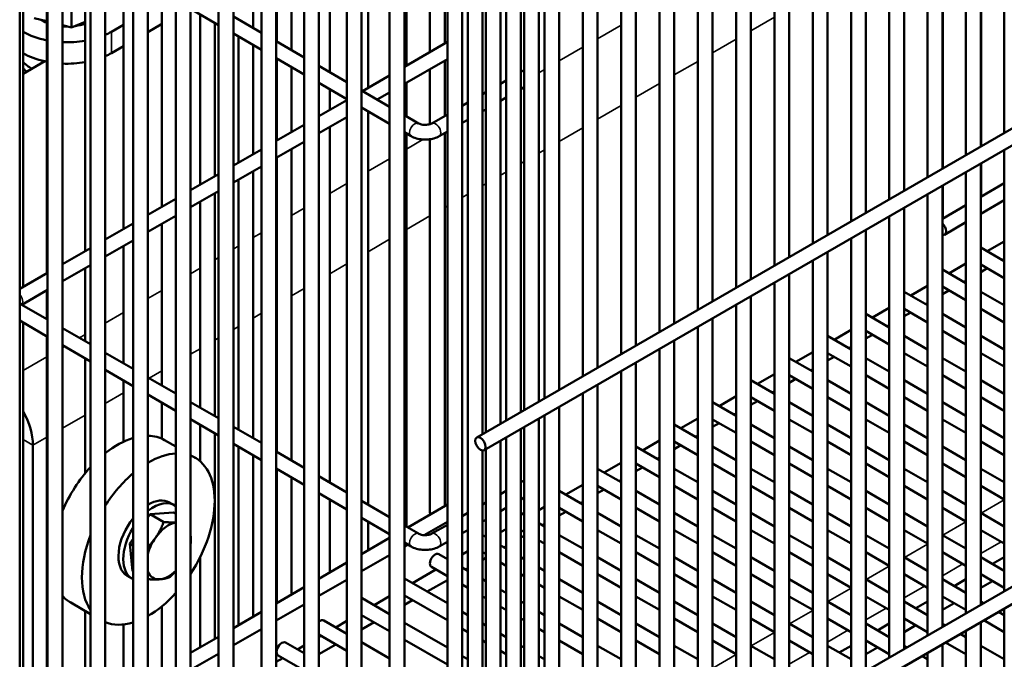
# Model space of a CAD drawing. Header units: inches. Extents: x 1 to 271, y 5 to 171.
# Tile 204 of 256: x 229.85 to 237.72, y 59.48 to 64.59. Entities that reach past the tile are written whole.
import ezdxf

# ---------------------------------------------------------------- set-up
doc = ezdxf.new("R2010")
doc.units = ezdxf.units.IN
doc.header["$LTSCALE"] = 8
doc.header["$MEASUREMENT"] = 0
doc.layers.add('Visible (ANSI)', color=7, linetype='Continuous', lineweight=50)
doc.layers.add('Visible Narrow (ANSI)', color=7, linetype='Continuous', lineweight=35)

msp = doc.modelspace()

# ---------------------------------------------------------------- linework, layer by layer
at = {"layer": 'Visible (ANSI)'}
for p, q in [((229.8478, 74.8603), (229.8478, 58.45)), ((230.0713, 74.6631), (230.0713, 58.2528)), ((230.1894, 74.6631), (230.1894, 58.2528)), ((230.4128, 74.4659), (230.4128, 58.0556)), ((230.5309, 74.4659), (230.5309, 58.0556)), ((230.7543, 74.2687), (230.7543, 57.8585)), ((230.8724, 74.2687), (230.8724, 57.8585)), ((231.0959, 74.0716), (231.0959, 57.6613)), ((231.214, 74.0716), (231.214, 57.6613)), ((231.4374, 73.8744), (231.4374, 57.4641)), ((231.5555, 73.8744), (231.5555, 57.4641)), ((231.7789, 73.6772), (231.7789, 57.2669)), ((231.897, 73.6772), (231.897, 57.2669)), ((232.1204, 73.48), (232.1204, 57.0697)), ((232.2386, 73.48), (232.2386, 57.0697)), ((232.462, 73.2828), (232.462, 56.8725)), ((232.5801, 73.2828), (232.5801, 56.8725)), ((233.4282, 73.2346), (233.4282, 56.6475)), ((233.2653, 73.0923), (233.2653, 56.682)), ((260.4402, 73.1449), (233.4995, 57.5907)), ((232.8035, 73.0856), (232.8035, 56.6753)), ((232.9216, 73.0856), (232.9216, 56.6753)), ((260.4668, 73.0239), (233.5586, 57.4884)), ((248.3133, 69.8081), (233.4995, 61.2553)), ((248.4116, 69.7284), (233.5586, 61.153)), ((237.7154, 67.2175), (237.7154, 63.6893)), ((232.6317, 64.0492), (232.6317, 67.1395)), ((237.4092, 67.0407), (237.4092, 63.5125)), ((237.5273, 67.1089), (237.5273, 63.5807)), ((232.3255, 64.1739), (232.3255, 67.0148)), ((232.9379, 64.226), (232.9379, 66.9627)), ((233.1261, 64.3346), (233.1261, 66.9165)), ((237.2211, 66.9321), (237.2211, 63.4039)), ((232.0193, 64.3507), (232.0193, 66.838)), ((237.103, 66.8639), (237.103, 63.3357)), ((231.9012, 64.4189), (231.9012, 66.7698)), ((236.9149, 66.7553), (236.9149, 63.2271)), ((231.713, 64.5275), (231.713, 66.6612)), ((236.7967, 66.6871), (236.7967, 63.1589)), ((236.6086, 66.5785), (236.6086, 63.0503)), ((236.4905, 66.5103), (236.4905, 62.9821)), ((236.1843, 66.3335), (236.1843, 62.8053)), ((236.3024, 66.4017), (236.3024, 62.8735)), ((235.9962, 66.2249), (235.9962, 62.6967)), ((235.8781, 66.1567), (235.8781, 62.6285)), ((235.6899, 66.0481), (235.6899, 62.5199)), ((235.5718, 65.9799), (235.5718, 62.4517)), ((235.3837, 65.8713), (235.3837, 62.3431)), ((235.2656, 65.8031), (235.2656, 62.2749)), ((235.0775, 65.6945), (235.0775, 62.1663)), ((234.9594, 65.6263), (234.9594, 62.0981)), ((233.2442, 64.4028), (233.2442, 65.5713)), ((233.3834, 65.459), (233.3834, 58.8772)), ((234.7713, 65.5177), (234.7713, 61.9895)), ((229.8757, 62.458), (229.8757, 65.4519)), ((234.6532, 65.4495), (234.6532, 61.9213)), ((230.0638, 62.5666), (230.0638, 65.3433)), ((234.465, 65.3409), (234.465, 61.8127)), ((234.3469, 65.2727), (234.3469, 61.7445)), ((230.37, 62.7434), (230.37, 65.1665)), ((234.1588, 65.1641), (234.1588, 61.6359)), ((237.5314, 63.5831), (237.5314, 65.1855)), ((233.9958, 65.07), (233.9958, 61.5418)), ((234.0407, 65.0959), (234.0407, 61.5677)), ((230.6762, 62.9202), (230.6762, 64.9897)), ((233.8526, 64.9873), (233.8526, 61.4591)), ((233.8777, 65.0018), (233.8777, 61.4736)), ((237.2251, 63.4063), (237.2251, 65.0164)), ((233.7345, 64.9191), (233.7345, 61.3909)), ((233.6896, 64.8932), (233.6896, 61.365)), ((230.9825, 63.097), (230.9825, 64.8129)), ((233.5464, 64.8149), (233.5464, 61.2823)), ((233.5715, 64.825), (233.5715, 61.2968)), ((230.2619, 64.5306), (230.2619, 64.6853)), ((231.214, 64.6792), (231.4374, 64.5502)), ((229.9648, 64.6064), (230.0638, 64.5812)), ((231.2887, 63.2738), (231.2887, 64.6361)), ((231.5555, 64.6184), (231.7789, 64.4894)), ((230.1894, 64.5491), (230.2619, 64.5306)), ((230.2619, 64.5306), (230.37, 64.5763)), ((230.6762, 64.5521), (230.5805, 64.4969)), ((230.9765, 64.5547), (230.8724, 64.4946)), ((231.4068, 63.342), (231.4068, 64.5679)), ((231.5555, 64.482), (231.7789, 64.353)), ((231.5949, 63.4506), (231.5949, 64.4593)), ((230.6762, 64.3813), (230.5805, 64.3261)), ((231.713, 63.5188), (231.713, 64.3911)), ((231.897, 64.4212), (232.1204, 64.2922)), ((233.2653, 64.415), (232.9216, 64.2166)), ((231.897, 64.2848), (232.1204, 64.1559)), ((231.9012, 63.6274), (231.9012, 64.2825)), ((233.2653, 64.2786), (232.9216, 64.0802)), ((230.0474, 64.2608), (229.8757, 64.1616)), ((232.0193, 63.6956), (232.0193, 64.2143)), ((232.2386, 64.224), (232.462, 64.0951)), ((233.2442, 63.8242), (233.2442, 64.2664)), ((232.8035, 64.1484), (232.5866, 64.0231)), ((233.1261, 63.7584), (233.1261, 64.1982)), ((233.8526, 64.1754), (233.8777, 64.1899)), ((232.2386, 64.0877), (232.462, 63.9587)), ((232.9379, 63.8203), (232.9379, 64.0896)), ((233.6896, 64.0813), (233.7345, 64.1072)), ((233.8526, 64.039), (233.8777, 64.0535)), ((232.3255, 63.8724), (232.3255, 64.0375)), ((232.5801, 64.0269), (232.8035, 63.8979)), ((232.8035, 64.012), (232.7047, 63.9549)), ((233.5464, 63.9986), (233.5715, 64.0131)), ((233.6896, 63.9449), (233.7345, 63.9709)), ((232.462, 63.9512), (232.2386, 63.8222)), ((232.5801, 63.8905), (232.8035, 63.7615)), ((232.5866, 63.8867), (232.5801, 63.883)), ((233.3834, 63.9045), (233.4282, 63.9304)), ((232.462, 63.8148), (232.2386, 63.6858)), ((232.6317, 60.7182), (232.6317, 63.8607)), ((232.9216, 63.8297), (233.0337, 63.765)), ((233.1417, 63.765), (233.2653, 63.8363)), ((233.5464, 63.8622), (233.5715, 63.8767)), ((232.1204, 63.754), (231.897, 63.625)), ((232.3255, 60.895), (232.3255, 63.736)), ((233.3834, 63.7681), (233.4282, 63.794)), ((232.9216, 63.6933), (232.9746, 63.6627)), ((232.9379, 60.5414), (232.9379, 63.6839)), ((233.2007, 63.6627), (233.2653, 63.6999)), ((233.2442, 60.706), (233.2442, 63.6878)), ((232.1204, 63.6176), (231.897, 63.4886)), ((233.1261, 60.652), (233.1261, 63.6376)), ((231.7789, 63.5568), (231.5555, 63.4278)), ((232.0193, 61.0718), (232.0193, 63.5592)), ((237.7154, 63.553), (237.7154, 60.0247)), ((231.7789, 63.4204), (231.5555, 63.2914)), ((231.9012, 61.14), (231.9012, 63.491)), ((237.5273, 63.4443), (237.5273, 59.9161)), ((237.5314, 63.1812), (237.5314, 63.4467)), ((231.4374, 63.3596), (231.214, 63.2306)), ((231.713, 61.2486), (231.713, 63.3824)), ((237.4092, 63.3762), (237.4092, 59.8479)), ((231.5949, 61.3168), (231.5949, 63.3142)), ((237.2211, 63.2675), (237.2211, 59.7393)), ((237.2251, 63.0044), (237.2251, 63.2699)), ((237.7154, 63.2875), (237.5273, 63.1789)), ((231.4374, 63.2232), (231.214, 63.0943)), ((231.4068, 61.4254), (231.4068, 63.2056)), ((237.103, 63.1994), (237.103, 59.6711)), ((231.0959, 63.1624), (230.8724, 63.0335)), ((231.2887, 61.4936), (231.2887, 63.1374)), ((237.4092, 63.1107), (237.2211, 63.0021)), ((237.7154, 63.1511), (237.5273, 63.0425)), ((231.0959, 63.0261), (230.8724, 62.8971)), ((236.7967, 63.0226), (236.7967, 59.4943)), ((236.9149, 63.0907), (236.9149, 59.5625)), ((230.7543, 62.9653), (230.5309, 62.8363)), ((230.9825, 61.6704), (230.9825, 62.9606)), ((237.4092, 62.9743), (237.2374, 62.8751)), ((236.6086, 62.9139), (236.6086, 59.3857)), ((230.7543, 62.8289), (230.5309, 62.6999)), ((230.6762, 61.8472), (230.6762, 62.7838)), ((236.4905, 62.8458), (236.4905, 59.3175)), ((237.7154, 62.8214), (237.5796, 62.743)), ((230.4128, 62.7681), (230.1894, 62.6391)), ((236.3024, 62.7371), (236.3024, 59.2089)), ((237.7154, 62.6646), (237.5273, 62.7732)), ((230.4128, 62.6317), (230.1894, 62.5027)), ((236.1843, 62.669), (236.1843, 59.1407)), ((237.4092, 62.6446), (237.2734, 62.5662)), ((237.7154, 62.5282), (237.5273, 62.6368)), ((237.7154, 62.685), (237.6977, 62.6748)), ((230.0713, 62.5709), (229.8478, 62.4419)), ((230.37, 62.024), (230.37, 62.607)), ((235.9962, 62.5603), (235.9962, 59.0321)), ((237.4092, 62.4878), (237.2211, 62.5964)), ((237.5796, 62.6066), (237.5273, 62.5764)), ((235.8781, 62.4922), (235.8781, 58.9639)), ((237.4092, 62.5082), (237.3915, 62.498)), ((230.0713, 62.4345), (229.8651, 62.3155)), ((230.0638, 62.2008), (230.0638, 62.4302)), ((237.103, 62.311), (236.9149, 62.4196)), ((237.103, 62.4678), (236.9672, 62.3894)), ((237.4092, 62.3514), (237.2211, 62.46)), ((237.2734, 62.4298), (237.2211, 62.3996)), ((237.7154, 62.311), (237.5273, 62.4196)), ((229.8601, 62.3184), (230.0713, 62.1965)), ((229.8757, 62.3094), (229.8757, 62.3216)), ((235.5718, 62.3154), (235.5718, 58.7871)), ((235.6899, 62.3835), (235.6899, 58.8553)), ((237.103, 62.3314), (237.0853, 62.3212)), ((236.7967, 62.1342), (236.6086, 62.2428)), ((236.7967, 62.291), (236.6609, 62.2126)), ((237.103, 62.1746), (236.9149, 62.2832)), ((236.9672, 62.253), (236.9149, 62.2228)), ((237.4092, 62.1342), (237.2211, 62.2428)), ((237.7154, 62.1746), (237.5273, 62.2832)), ((229.8478, 62.1891), (230.0713, 62.0601)), ((229.8757, 58.7612), (229.8757, 62.173)), ((235.3837, 62.2067), (235.3837, 58.6785)), ((236.7967, 62.1546), (236.779, 62.1444)), ((230.1894, 62.1283), (230.4128, 61.9993)), ((235.2656, 62.1386), (235.2656, 58.6103)), ((236.4905, 62.1142), (236.3547, 62.0358)), ((236.7967, 61.9978), (236.6086, 62.1064)), ((236.6609, 62.0762), (236.6086, 62.046)), ((237.4092, 61.9978), (237.2211, 62.1064)), ((230.0638, 58.884), (230.0638, 62.0644)), ((235.0775, 62.0299), (235.0775, 58.5017)), ((236.4905, 61.9574), (236.3024, 62.066)), ((237.103, 61.9574), (236.9149, 62.066)), ((237.7154, 61.9574), (237.5273, 62.066)), ((230.1894, 61.9919), (230.4128, 61.8629)), ((230.5309, 61.9311), (230.7543, 61.8021)), ((234.9594, 61.9618), (234.9594, 58.4335)), ((236.1843, 61.9374), (236.0485, 61.859)), ((236.4905, 61.821), (236.3024, 61.9296)), ((236.4905, 61.9778), (236.4728, 61.9676)), ((237.103, 61.821), (236.9149, 61.9296)), ((237.7154, 61.821), (237.5273, 61.9296)), ((230.37, 60.9674), (230.37, 61.8876)), ((234.7713, 61.8531), (234.7713, 58.3249)), ((236.1843, 61.7806), (235.9962, 61.8892)), ((236.3547, 61.8994), (236.3024, 61.8692)), ((236.7967, 61.7806), (236.6086, 61.8892)), ((237.4092, 61.7806), (237.2211, 61.8892)), ((230.5309, 61.7947), (230.7543, 61.6657)), ((234.6532, 61.785), (234.6532, 58.2567)), ((236.1843, 61.801), (236.1666, 61.7908)), ((230.6762, 61.2208), (230.6762, 61.7108)), ((230.8724, 61.7339), (231.0959, 61.6049)), ((235.8781, 61.6038), (235.6899, 61.7124)), ((235.8781, 61.7606), (235.7422, 61.6822)), ((236.1843, 61.6442), (235.9962, 61.7528)), ((236.0485, 61.7226), (235.9962, 61.6924)), ((236.4905, 61.6038), (236.3024, 61.7124)), ((236.7967, 61.6442), (236.6086, 61.7528)), ((237.103, 61.6038), (236.9149, 61.7124)), ((237.4092, 61.6442), (237.2211, 61.7528)), ((237.7154, 61.6038), (237.5273, 61.7124)), ((234.3469, 61.6082), (234.3469, 58.0799)), ((234.465, 61.6763), (234.465, 58.1481)), ((235.8781, 61.6242), (235.8604, 61.614)), ((230.8724, 61.5976), (231.0959, 61.4686)), ((230.9825, 61.2456), (230.9825, 61.534)), ((231.214, 61.5368), (231.4374, 61.4078)), ((235.5718, 61.427), (235.3837, 61.5356)), ((235.5718, 61.5838), (235.436, 61.5054)), ((235.8781, 61.4674), (235.6899, 61.576)), ((235.7422, 61.5458), (235.6899, 61.5156)), ((236.1843, 61.427), (235.9962, 61.5356)), ((236.4905, 61.4674), (236.3024, 61.576)), ((236.7967, 61.427), (236.6086, 61.5356)), ((237.103, 61.4674), (236.9149, 61.576)), ((237.4092, 61.427), (237.2211, 61.5356)), ((237.7154, 61.4674), (237.5273, 61.576)), ((234.1588, 61.4995), (234.1588, 57.9713)), ((235.5718, 61.4474), (235.5541, 61.4372)), ((231.214, 61.4004), (231.4374, 61.2714)), ((233.9958, 61.4054), (233.9958, 59.0564)), ((234.0407, 61.4314), (234.0407, 57.9031)), ((235.2656, 61.407), (235.1298, 61.3286)), ((235.5718, 61.2906), (235.3837, 61.3992)), ((235.436, 61.369), (235.3837, 61.3388)), ((236.1843, 61.2906), (235.9962, 61.3992)), ((236.7967, 61.2906), (236.6086, 61.3992)), ((237.4092, 61.2906), (237.2211, 61.3992)), ((231.2887, 61.0654), (231.2887, 61.3572)), ((231.4068, 59.6452), (231.4068, 61.289)), ((231.5555, 61.3396), (231.7789, 61.2106)), ((233.8526, 61.3227), (233.8526, 59.0848)), ((233.8777, 61.3373), (233.8777, 59.0993)), ((235.2656, 61.2502), (235.0775, 61.3588)), ((235.8781, 61.2502), (235.6899, 61.3588)), ((236.4905, 61.2502), (236.3024, 61.3588)), ((237.103, 61.2502), (236.9149, 61.3588)), ((237.7154, 61.2502), (237.5273, 61.3588)), ((231.0055, 61.2338), (231.0959, 61.1816)), ((233.6896, 61.2286), (233.6896, 59.054)), ((233.7345, 61.2546), (233.7345, 59.0166)), ((234.9594, 61.2302), (234.8236, 61.1518)), ((235.2656, 61.1138), (235.0775, 61.2224)), ((235.2656, 61.2706), (235.2479, 61.2604)), ((235.8781, 61.1138), (235.6899, 61.2224)), ((236.4905, 61.1138), (236.3024, 61.2224)), ((237.103, 61.1138), (236.9149, 61.2224)), ((237.7154, 61.1138), (237.5273, 61.2224)), ((229.9538, 58.8063), (229.9538, 61.1933)), ((231.5555, 61.2032), (231.7789, 61.0742)), ((231.5949, 59.768), (231.5949, 61.1804)), ((231.897, 61.1424), (232.1204, 61.0134)), ((233.5464, 61.1503), (233.5464, 58.908)), ((233.5715, 61.1605), (233.5715, 59.0458)), ((234.9594, 61.0734), (234.7713, 61.182)), ((235.1298, 61.1922), (235.0775, 61.162)), ((235.5718, 61.0734), (235.3837, 61.182)), ((236.1843, 61.0734), (235.9962, 61.182)), ((236.7967, 61.0734), (236.6086, 61.182)), ((237.4092, 61.0734), (237.2211, 61.182)), ((231.214, 61.1134), (231.2508, 61.0922)), ((231.713, 59.822), (231.713, 61.1122)), ((234.6532, 61.0534), (234.5173, 60.975)), ((234.9594, 61.0938), (234.9417, 61.0836)), ((231.897, 61.006), (232.1204, 60.877)), ((231.9012, 59.9448), (231.9012, 61.0036)), ((234.6532, 60.8966), (234.465, 61.0052)), ((234.9594, 60.937), (234.7713, 61.0456)), ((234.8236, 61.0154), (234.7713, 60.9852)), ((235.2656, 60.8966), (235.0775, 61.0052)), ((235.5718, 60.937), (235.3837, 61.0456)), ((235.8781, 60.8966), (235.6899, 61.0052)), ((236.1843, 60.937), (235.9962, 61.0456)), ((236.4905, 60.8966), (236.3024, 61.0052)), ((236.7967, 60.937), (236.6086, 61.0456)), ((237.103, 60.8966), (236.9149, 61.0052)), ((237.4092, 60.937), (237.2211, 61.0456)), ((237.7154, 60.8966), (237.5273, 61.0052)), ((232.0193, 59.9988), (232.0193, 60.9354)), ((232.2386, 60.9452), (232.462, 60.8162)), ((233.8526, 60.8966), (233.8777, 60.9111)), ((234.6532, 60.917), (234.6354, 60.9068)), ((233.6896, 60.8025), (233.7345, 60.8284)), ((234.3469, 60.7198), (234.1588, 60.8284)), ((234.3469, 60.8766), (234.2111, 60.7982)), ((234.6532, 60.7602), (234.465, 60.8688)), ((234.5173, 60.8386), (234.465, 60.8084)), ((234.9594, 60.7198), (234.7713, 60.8284)), ((235.2656, 60.7602), (235.0775, 60.8688)), ((235.5718, 60.7198), (235.3837, 60.8284)), ((235.8781, 60.7602), (235.6899, 60.8688)), ((236.1843, 60.7198), (235.9962, 60.8284)), ((236.4905, 60.7602), (236.3024, 60.8688)), ((236.7967, 60.7198), (236.6086, 60.8284)), ((237.103, 60.7602), (236.9149, 60.8688)), ((237.4092, 60.7198), (237.2211, 60.8284)), ((237.7154, 60.7602), (237.5273, 60.8688)), ((232.2386, 60.8088), (232.462, 60.6798)), ((232.3255, 60.1756), (232.3255, 60.7586)), ((232.5801, 60.748), (232.8035, 60.619)), ((233.8526, 60.7602), (233.8777, 60.7747)), ((234.3469, 60.7402), (234.3292, 60.73)), ((231.083, 60.7133), (231.0448, 60.7354)), ((233.2653, 60.7182), (232.9485, 60.5353)), ((233.5464, 60.7198), (233.5715, 60.7343)), ((233.6896, 60.6661), (233.7345, 60.692)), ((234.0407, 60.6998), (233.9958, 60.6739)), ((234.3469, 60.5834), (234.1588, 60.692)), ((234.2111, 60.6618), (234.1588, 60.6316)), ((234.9594, 60.5834), (234.7713, 60.692)), ((235.5718, 60.5834), (235.3837, 60.692)), ((236.1843, 60.5834), (235.9962, 60.692)), ((236.7967, 60.5834), (236.6086, 60.692)), ((237.4092, 60.5834), (237.2211, 60.692)), ((230.8724, 60.6151), (230.8908, 60.6414)), ((230.8908, 60.6414), (231.078, 60.6556)), ((230.8908, 60.6414), (230.9987, 60.579)), ((231.078, 60.6556), (231.0959, 60.6453)), ((232.5801, 60.6116), (232.8035, 60.4826)), ((232.6317, 60.3524), (232.6317, 60.5818)), ((233.2653, 60.5818), (233.0791, 60.4743)), ((233.3834, 60.6257), (233.4282, 60.6516)), ((233.5464, 60.5834), (233.5715, 60.5979)), ((233.8777, 60.6371), (233.8526, 60.6516)), ((234.6532, 60.543), (234.465, 60.6516)), ((235.2656, 60.543), (235.0775, 60.6516)), ((235.8781, 60.543), (235.6899, 60.6516)), ((236.4905, 60.543), (236.3024, 60.6516)), ((237.103, 60.543), (236.9149, 60.6516)), ((237.7154, 60.543), (237.5273, 60.6516)), ((232.9216, 60.5508), (233.0337, 60.4861)), ((233.1417, 60.4861), (233.2653, 60.5575)), ((233.3834, 60.4893), (233.4282, 60.5152)), ((233.7345, 60.523), (233.6896, 60.4971)), ((233.8777, 60.5007), (233.8526, 60.5152)), ((234.0407, 60.543), (233.9958, 60.5689)), ((234.0407, 60.5634), (234.023, 60.5532)), ((234.6532, 60.4066), (234.465, 60.5152)), ((235.2656, 60.4066), (235.0775, 60.5152)), ((235.8781, 60.4066), (235.6899, 60.5152)), ((236.4905, 60.4066), (236.3024, 60.5152)), ((237.103, 60.4066), (236.9149, 60.5152)), ((237.7154, 60.4066), (237.5273, 60.5152)), ((230.7268, 60.4064), (230.7543, 60.4458)), ((232.8035, 60.4516), (232.5801, 60.3226)), ((233.5715, 60.4603), (233.5464, 60.4748)), ((233.8777, 60.4693), (233.8526, 60.4548)), ((234.0407, 60.4066), (233.9958, 60.4325)), ((234.3469, 60.3662), (234.1588, 60.4748)), ((234.9594, 60.3662), (234.7713, 60.4748)), ((235.5718, 60.3662), (235.3837, 60.4748)), ((236.1843, 60.3662), (235.9962, 60.4748)), ((236.7967, 60.3662), (236.6086, 60.4748)), ((237.4092, 60.3662), (237.2211, 60.4748)), ((230.75, 60.1856), (230.7268, 60.4064)), ((230.7268, 60.4064), (230.7543, 60.3905)), ((232.9216, 60.4145), (232.9746, 60.3838)), ((232.9485, 60.3989), (232.9216, 60.3834)), ((233.2007, 60.3838), (233.2653, 60.4211)), ((233.4282, 60.3462), (233.3834, 60.3203)), ((233.7345, 60.3662), (233.6896, 60.3921)), ((233.7345, 60.3866), (233.7168, 60.3764)), ((231.2887, 59.5912), (231.2887, 60.2967)), ((232.8035, 60.3152), (232.5801, 60.1863)), ((233.2653, 60.2835), (233.1967, 60.3231)), ((233.5715, 60.3239), (233.5464, 60.3384)), ((233.5715, 60.2925), (233.5464, 60.278)), ((233.8777, 60.2835), (233.8526, 60.298)), ((234.3469, 60.2298), (234.1588, 60.3384)), ((234.6532, 60.1894), (234.465, 60.298)), ((234.9594, 60.2298), (234.7713, 60.3384)), ((235.2656, 60.1894), (235.0775, 60.298)), ((235.5718, 60.2298), (235.3837, 60.3384)), ((235.8781, 60.1894), (235.6899, 60.298)), ((236.1843, 60.2298), (235.9962, 60.3384)), ((236.4905, 60.1894), (236.3024, 60.298)), ((236.7967, 60.2298), (236.6086, 60.3384)), ((237.103, 60.1894), (236.9149, 60.298)), ((237.4092, 60.2298), (237.2211, 60.3384)), ((237.7154, 60.1894), (237.5273, 60.298)), ((237.7154, 60.298), (237.6214, 60.2437)), ((232.462, 60.2544), (232.2386, 60.1255)), ((233.1743, 60.1996), (232.9862, 60.091)), ((233.2653, 60.1471), (233.1376, 60.2208)), ((233.4282, 60.1894), (233.3834, 60.2153)), ((233.4282, 60.2098), (233.4105, 60.1996)), ((233.7345, 60.2298), (233.6896, 60.2557)), ((234.0407, 60.1894), (233.9958, 60.2153)), ((230.745, 60.1279), (230.7068, 60.1499)), ((230.75, 60.1856), (230.7543, 60.1831)), ((232.462, 60.1181), (232.2386, 59.9891)), ((233.2653, 59.9299), (232.9216, 60.1283)), ((233.2653, 60.1157), (233.1043, 60.0228)), ((233.5715, 60.1067), (233.5464, 60.1212)), ((233.8777, 60.1471), (233.8526, 60.1616)), ((234.3469, 60.0126), (234.1588, 60.1212)), ((234.6532, 60.053), (234.465, 60.1616)), ((234.9594, 60.0126), (234.7713, 60.1212)), ((235.2656, 60.053), (235.0775, 60.1616)), ((235.5718, 60.0126), (235.3837, 60.1212)), ((235.8781, 60.053), (235.6899, 60.1616)), ((236.1843, 60.0126), (235.9962, 60.1212)), ((236.4905, 60.053), (236.3024, 60.1616)), ((236.7967, 60.0126), (236.6086, 60.1212)), ((237.103, 60.053), (236.9149, 60.1616)), ((237.4092, 60.0126), (237.2211, 60.1212)), ((237.4092, 60.1212), (237.3151, 60.0669)), ((237.7154, 60.053), (237.5273, 60.1616)), ((232.1204, 60.0573), (231.897, 59.9283)), ((233.4282, 60.053), (233.3834, 60.0789)), ((233.7345, 60.0126), (233.6896, 60.0385)), ((234.0407, 60.053), (233.9958, 60.0789)), ((237.6214, 60.1073), (237.5273, 60.053)), ((232.8035, 59.8429), (232.5842, 59.9695)), ((232.8035, 59.9855), (232.68, 59.9142)), ((233.2653, 59.7935), (232.9216, 59.9919)), ((232.9862, 59.9546), (232.9216, 59.9173)), ((233.5715, 59.9703), (233.5464, 59.9848)), ((234.3469, 59.8762), (234.1588, 59.9848)), ((234.9594, 59.8762), (234.7713, 59.9848)), ((235.5718, 59.8762), (235.3837, 59.9848)), ((236.1843, 59.8762), (235.9962, 59.9848)), ((236.7967, 59.8762), (236.6086, 59.9848)), ((237.4092, 59.8762), (237.2211, 59.9848)), ((230.2555, 59.9348), (230.4128, 59.844)), ((230.9825, 59.4144), (230.9825, 59.9044)), ((232.1204, 59.9209), (231.897, 59.7919)), ((233.7345, 59.8762), (233.6896, 59.9021)), ((233.8777, 59.9299), (233.8526, 59.9444)), ((234.6532, 59.8358), (234.465, 59.9444)), ((235.2656, 59.8358), (235.0775, 59.9444)), ((235.8781, 59.8358), (235.6899, 59.9444)), ((236.4905, 59.8358), (236.3024, 59.9444)), ((237.103, 59.8358), (236.9149, 59.9444)), ((237.103, 59.9444), (237.0089, 59.8901)), ((237.3151, 59.9305), (237.2211, 59.8762)), ((237.5518, 59.9303), (237.5273, 59.9444)), ((237.7154, 59.8884), (237.7154, 59.1227)), ((230.37, 59.0608), (230.37, 59.8687)), ((231.7789, 59.8601), (231.5555, 59.7311)), ((232.8035, 59.7065), (232.5801, 59.8355)), ((232.8035, 59.8491), (232.7981, 59.846)), ((233.4282, 59.8358), (233.3834, 59.8617)), ((233.8777, 59.7935), (233.8526, 59.808)), ((234.0407, 59.8358), (233.9958, 59.8617)), ((234.6532, 59.6994), (234.465, 59.808)), ((235.2656, 59.6994), (235.0775, 59.808)), ((235.8781, 59.6994), (235.6899, 59.808)), ((236.4905, 59.6994), (236.3024, 59.808)), ((237.103, 59.6994), (236.9149, 59.808)), ((237.7154, 59.6994), (237.5518, 59.7939)), ((237.7154, 59.8358), (237.6699, 59.8621)), ((230.6762, 59.2376), (230.6762, 59.7601)), ((231.7789, 59.7237), (231.5555, 59.5947)), ((232.462, 59.6864), (232.278, 59.7927)), ((232.462, 59.7883), (232.3737, 59.7374)), ((232.68, 59.7778), (232.5801, 59.7201)), ((233.2653, 59.5763), (232.9216, 59.7747)), ((233.4282, 59.6994), (233.3834, 59.7253)), ((233.5715, 59.7531), (233.5464, 59.7676)), ((234.0407, 59.6994), (233.9958, 59.7253)), ((234.3469, 59.659), (234.1588, 59.7676)), ((234.9594, 59.659), (234.7713, 59.7676)), ((235.5718, 59.659), (235.3837, 59.7676)), ((236.1843, 59.659), (235.9962, 59.7676)), ((236.7967, 59.659), (236.6086, 59.7676)), ((236.7967, 59.7676), (236.7027, 59.7133)), ((237.0089, 59.7537), (236.9149, 59.6994)), ((237.2455, 59.7535), (237.2211, 59.7676)), ((237.5273, 59.7798), (237.5273, 58.9459)), ((231.4374, 59.6629), (231.214, 59.5339)), ((232.462, 59.5501), (232.2386, 59.6791)), ((232.2556, 59.6692), (232.2386, 59.6593)), ((233.2653, 59.4399), (232.9216, 59.6383)), ((233.7345, 59.659), (233.6896, 59.6849)), ((237.4092, 59.659), (237.3637, 59.6853)), ((237.4092, 59.7116), (237.4092, 58.9459)), ((232.1204, 59.53), (231.9718, 59.6159)), ((232.1204, 59.5911), (232.0675, 59.5606)), ((232.3737, 59.601), (232.2386, 59.523)), ((232.8035, 59.4893), (232.5801, 59.6183)), ((233.5715, 59.6167), (233.5464, 59.6312)), ((233.8777, 59.5763), (233.8526, 59.5908)), ((234.3469, 59.5226), (234.1588, 59.6312)), ((234.6532, 59.4822), (234.465, 59.5908)), ((234.9594, 59.5226), (234.7713, 59.6312)), ((235.2656, 59.4822), (235.0775, 59.5908)), ((235.5718, 59.5226), (235.3837, 59.6312)), ((235.8781, 59.4822), (235.6899, 59.5908)), ((236.1843, 59.5226), (235.9962, 59.6312)), ((236.4905, 59.4822), (236.3024, 59.5908)), ((236.4905, 59.5908), (236.3965, 59.5365)), ((236.7967, 59.5226), (236.6086, 59.6312)), ((236.7027, 59.5769), (236.6086, 59.5226)), ((236.9393, 59.5767), (236.9149, 59.5908)), ((237.2211, 59.603), (237.2211, 58.7691)), ((237.4092, 59.5226), (237.2455, 59.6171)), ((237.7154, 59.4822), (237.5273, 59.5908)), ((231.4374, 59.5265), (231.214, 59.3975)), ((231.9494, 59.4924), (231.897, 59.4622)), ((232.1204, 59.3936), (231.9127, 59.5136)), ((233.4282, 59.4822), (233.3834, 59.5081)), ((233.7345, 59.5226), (233.6896, 59.5485)), ((234.0407, 59.4822), (233.9958, 59.5081)), ((237.103, 59.4822), (237.0574, 59.5085)), ((237.103, 59.5348), (237.103, 58.7691))]:
    msp.add_line(p, q, dxfattribs=at)
for centre, major_axis, start_param, end_param in [((230.227, 64.701), (-0.2813, 0), 0.726017, 0.951856), ((230.227, 64.701), (-0.2813, 0), 1.436639, 1.583569), ((230.227, 64.701), (-0.2813, 0), 1.799538, 2.104175), ((230.9765, 65.0358), (0.2946, 0.5103), 3.926991, 3.941265), ((230.227, 64.701), (0.5, 0), 3.933291, 4.379892), ((230.227, 64.701), (0.5, 0), 5.365694, 5.497787), ((230.227, 64.701), (0.5, 0), 4.637067, 5.002492), ((230.227, 64.5302), (-0.5, 0), 0.791698, 1.203471), ((230.227, 64.5302), (-0.5, 0), 2.224102, 2.356194), ((230.227, 64.3695), (0.405, 0), 3.662326, 3.942176), ((230.227, 64.3205), (-0.405, 0), 0.520734, 0.652039), ((230.227, 64.5302), (-0.5, 0), 1.203471, 1.2383), ((230.227, 64.5302), (-0.5, 0), 1.495474, 1.860899), ((237.2078, 62.9263), (0.0295, -0.0511), 5.820707, 8.31646), ((229.6754, 61.354), (-0.1969, 0.341), 3.926991, 4.694689), ((230.6305, 60.5843), (0.375, 0.6495), 0.549663, 0.97425), ((230.6305, 60.5843), (0.375, 0.6495), 0, 0.311601), ((230.8758, 60.4426), (0.375, 0.6495), 0.357575, 0.791797), ((230.8758, 60.4426), (0.375, 0.6495), 4.618372, 6.377203), ((230.6305, 60.5843), (0.375, 0.6495), 1.208337, 1.767618), ((230.8758, 60.4426), (0.375, 0.6495), 1.016561, 1.493507), ((230.8758, 60.4426), (0.169, 0.2927), 0, 0.799596), ((230.914, 60.4206), (0.169, 0.2927), 6.203958, 7.243434), ((230.8758, 60.4426), (-0.169, -0.2927), 4.460291, 6.283185), ((233.1851, 60.652), (-0.0591, 0), 0, 0.35832), ((230.914, 60.4206), (-0.169, -0.2927), 4.658699, 6.336875), ((231.0377, 60.3492), (-0.125, -0.2165), 3.592093, 4.564619), ((230.8758, 60.4426), (-0.375, -0.6495), 4.988535, 6.00704), ((231.0377, 60.3492), (-0.125, -0.2165), 4.564619, 5.135801), ((231.0377, 60.3492), (0.125, 0.2165), 5.417825, 5.577749), ((233.1671, 60.2719), (0.0295, 0.0511), 0, 3.141593), ((231.0377, 60.3492), (-0.125, -0.2165), 0.375829, 1.120296), ((231.0377, 60.3492), (-0.125, -0.2165), 5.859773, 6.659014), ((230.6305, 60.5843), (-0.375, -0.6495), 6.086364, 6.283185), ((230.8758, 60.4426), (-0.375, -0.6495), 0.779, 1.213221), ((232.5547, 59.9183), (0.0295, 0.0511), 0, 0.131662), ((231.9602, 59.9448), (-0.0591, 0), 0, 0.35832), ((232.2485, 59.7415), (0.0295, 0.0511), 0, 1.024994), ((230.8758, 60.4426), (-0.375, -0.6495), 0.077289, 0.554236), ((231.654, 59.768), (-0.0591, 0), 0, 0.35832), ((231.3478, 59.5912), (-0.0591, 0), 0, 0.35832), ((231.9422, 59.5647), (0.0295, 0.0511), 0, 3.141593)]:
    msp.add_ellipse(centre, major_axis=major_axis, ratio=0.57735, start_param=start_param, end_param=end_param, dxfattribs=at)
msp.add_ellipse((233.5291, 61.2041), major_axis=(0.0295, -0.0511), ratio=0.57735, dxfattribs=at)
for points, knots in [([(233.0337, 63.765), (233.0364, 63.7634), (233.0399, 63.7618), (233.0483, 63.7586), (233.0534, 63.7571), (233.0649, 63.7546), (233.0713, 63.7537), (233.0848, 63.7528), (233.0919, 63.7528), (233.1055, 63.7539), (233.1121, 63.7549), (233.124, 63.7576), (233.1292, 63.7593), (233.1368, 63.7624), (233.1395, 63.7637), (233.1417, 63.765)], [1.570796, 1.570796, 1.570796, 1.570796, 1.77752, 1.77752, 2.000981, 2.000981, 2.240036, 2.240036, 2.48801, 2.48801, 2.735675, 2.735675, 2.973339, 2.973339, 3.141593, 3.141593, 3.141593, 3.141593]), ([(232.9746, 63.6627), (232.988, 63.655), (233.0024, 63.6491), (233.0324, 63.6402), (233.048, 63.6373), (233.0797, 63.6344), (233.0957, 63.6344), (233.1274, 63.6373), (233.143, 63.6402), (233.173, 63.6491), (233.1873, 63.655), (233.2007, 63.6627)], [1.570796, 1.570796, 1.570796, 1.570796, 1.884956, 1.884956, 2.199115, 2.199115, 2.513274, 2.513274, 2.827433, 2.827433, 3.141593, 3.141593, 3.141593, 3.141593]), ([(229.8529, 62.3238), (229.8529, 62.3238), (229.853, 62.3238), (229.8535, 62.3231), (229.8546, 62.322), (229.8575, 62.32), (229.8587, 62.3192), (229.8601, 62.3184)], [1.1903078, 1.1903078, 1.1903078, 1.1903078, 1.2602497, 1.2602497, 1.4666998, 1.4666998, 1.5707963, 1.5707963, 1.5707963, 1.5707963]), ([(233.0337, 60.4861), (233.0364, 60.4846), (233.0399, 60.4829), (233.0483, 60.4797), (233.0534, 60.4782), (233.0649, 60.4757), (233.0713, 60.4748), (233.0848, 60.4739), (233.0919, 60.474), (233.1055, 60.475), (233.1121, 60.476), (233.124, 60.4788), (233.1292, 60.4804), (233.1368, 60.4835), (233.1395, 60.4849), (233.1417, 60.4861)], [1.570796, 1.570796, 1.570796, 1.570796, 1.77752, 1.77752, 2.000981, 2.000981, 2.240036, 2.240036, 2.48801, 2.48801, 2.735675, 2.735675, 2.973339, 2.973339, 3.141593, 3.141593, 3.141593, 3.141593]), ([(232.9746, 60.3838), (232.988, 60.3761), (233.0024, 60.3702), (233.0324, 60.3614), (233.048, 60.3585), (233.0797, 60.3556), (233.0957, 60.3556), (233.1274, 60.3585), (233.143, 60.3614), (233.173, 60.3702), (233.1873, 60.3761), (233.2007, 60.3838)], [1.570796, 1.570796, 1.570796, 1.570796, 1.884956, 1.884956, 2.199115, 2.199115, 2.513274, 2.513274, 2.827433, 2.827433, 3.141593, 3.141593, 3.141593, 3.141593])]:
    msp.add_open_spline(points, degree=3, knots=knots, dxfattribs=at)
for points, weights in [([(230.9325, 60.4524), (230.9706, 60.507), (230.9987, 60.579)], [1, 1.0379548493, 1]), ([(230.9987, 60.579), (231.0562, 60.5744), (231.0959, 60.5763)], [1, 1.0328808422, 1.00879137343]), ([(230.8724, 60.3802), (230.9068, 60.4156), (230.9325, 60.4524)], [1.01685014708, 1.02533118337, 1]), ([(231.214, 60.4678), (231.2168, 60.4362), (231.214, 60.4059)], [1.00406428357, 1.02471893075, 1.01676696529]), ([(231.0959, 60.1874), (231.0733, 60.1629), (231.0452, 60.1375)], [1.01886333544, 1.01750599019, 1]), ([(230.9674, 60.1213), (230.9285, 60.1183), (230.8724, 60.1222)], [1, 1.03381990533, 1.00736893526]), ([(231.0452, 60.1375), (231.0108, 60.1246), (230.9674, 60.1213)], [1, 1.0379548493, 1])]:
    msp.add_rational_spline(points, weights, degree=2, dxfattribs=at)
at = {"layer": 'Visible Narrow (ANSI)'}
for p, q in [((235.8781, 64.6137), (235.6899, 64.505)), ((234.465, 64.4408), (234.6532, 64.5494)), ((230.5805, 64.4969), (230.5805, 64.3261)), ((235.5718, 64.4369), (235.3837, 64.3282)), ((234.1588, 64.264), (234.3469, 64.3726)), ((235.2656, 64.2601), (235.0775, 64.1514)), ((233.9958, 64.1699), (234.0407, 64.1958)), ((234.9594, 64.0833), (234.7713, 63.9746)), ((234.6532, 63.9065), (234.465, 63.7978)), ((234.3469, 63.7297), (234.1588, 63.621)), ((232.9379, 63.5591), (233.0701, 63.6354)), ((234.0407, 63.5529), (233.9958, 63.5269)), ((232.6317, 63.3823), (232.8035, 63.4815)), ((233.8777, 63.4588), (233.8526, 63.4442)), ((233.7345, 63.3761), (233.6896, 63.3501)), ((232.3255, 63.2055), (232.462, 63.2843)), ((233.5715, 63.2819), (233.5464, 63.2674)), ((233.4282, 63.1993), (233.3834, 63.1733)), ((233.2653, 63.1051), (233.2442, 63.093)), ((232.0193, 63.0287), (232.1204, 63.0871)), ((233.1261, 63.0248), (232.9379, 62.9162)), ((231.897, 62.9581), (231.9012, 62.9605)), ((231.713, 62.8519), (231.7789, 62.8899)), ((231.5555, 62.7609), (231.5949, 62.7837)), ((232.8035, 62.8386), (232.6317, 62.7394)), ((231.4068, 62.6751), (231.4374, 62.6927)), ((232.462, 62.6414), (232.3255, 62.5626)), ((231.214, 62.5637), (231.2887, 62.6069)), ((230.8724, 62.3666), (230.9825, 62.4301)), ((232.1204, 62.4442), (232.0193, 62.3858)), ((231.9012, 62.3176), (231.897, 62.3152)), ((230.5309, 62.1694), (230.6762, 62.2533)), ((231.7789, 62.247), (231.713, 62.209)), ((230.3246, 62.0503), (230.37, 62.0765)), ((231.5949, 62.1408), (231.5555, 62.118)), ((231.4374, 62.0498), (231.4068, 62.0322)), ((230.1894, 61.9722), (230.2065, 61.9821)), ((231.2887, 61.964), (231.214, 61.9208)), ((229.8757, 61.7911), (230.0638, 61.8997)), ((230.9825, 61.7872), (230.8813, 61.7288)), ((230.6762, 61.6104), (230.5309, 61.5265)), ((230.37, 61.4336), (230.1894, 61.3293)), ((229.9538, 61.1933), (229.8757, 61.2383)), ((230.0638, 61.2568), (229.9538, 61.1933)), ((237.5301, 60.65), (237.7154, 60.757)), ((237.2238, 60.4732), (237.4092, 60.5802)), ((236.9176, 60.2964), (237.103, 60.4034)), ((237.6903, 60.4211), (237.5273, 60.327)), ((236.6114, 60.1196), (236.7967, 60.2266)), ((237.3841, 60.2443), (237.2211, 60.1502)), ((236.3051, 59.9428), (236.4905, 60.0498)), ((237.0779, 60.0675), (236.9149, 59.9734)), ((235.9989, 59.766), (236.1843, 59.873)), ((236.7716, 59.8907), (236.6086, 59.7966)), ((235.6927, 59.5892), (235.8781, 59.6962)), ((236.4654, 59.7139), (236.3024, 59.6198)), ((235.3865, 59.4124), (235.5718, 59.5194)), ((236.1592, 59.5371), (235.9962, 59.443))]:
    msp.add_line(p, q, dxfattribs=at)
for centre, major_axis, start_param, end_param in [((233.0042, 63.7138), (-0.0295, -0.0511), 3.141593, 6.283185), ((233.1712, 63.7138), (0.0295, -0.0511), 0, 3.141593), ((229.8305, 62.3637), (0.0295, -0.0511), 0.159548, 1.929116), ((229.8305, 62.2673), (0.0295, 0.0511), 0, 0.35832), ((233.0042, 60.435), (-0.0295, -0.0511), 3.141593, 6.283185), ((233.1712, 60.435), (0.0295, -0.0511), 0, 3.141593)]:
    msp.add_ellipse(centre, major_axis=major_axis, ratio=0.57735, start_param=start_param, end_param=end_param, dxfattribs=at)

doc.saveas('drawing.dxf')
